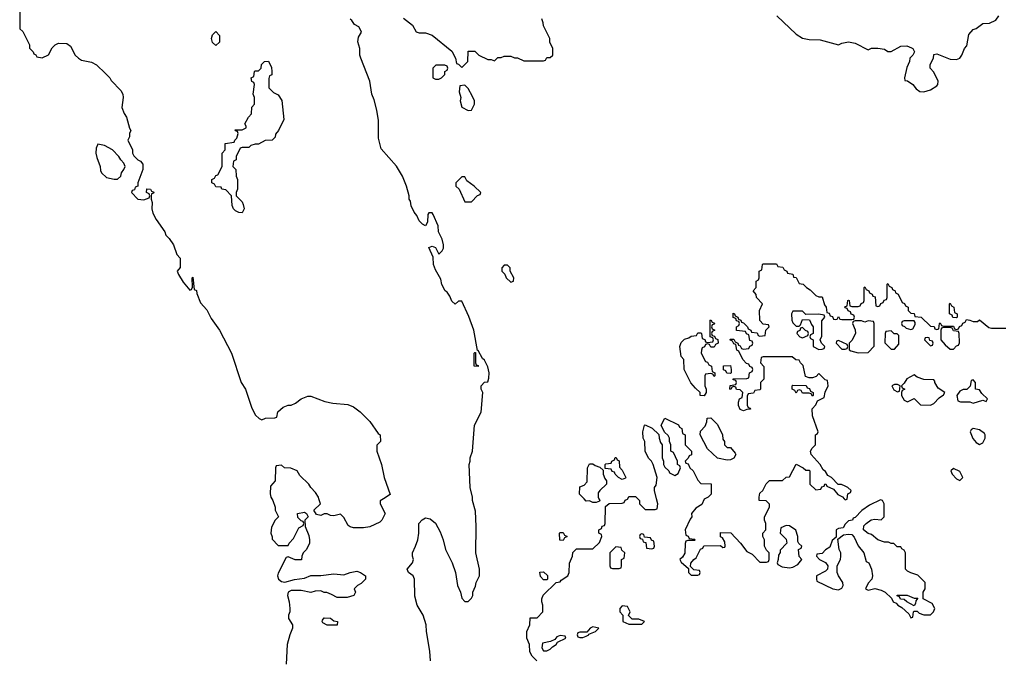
# Model space of a CAD drawing. Header units: inches. Extents: x 2789275 to 2951659, y 860290 to 1033804.
# Tile 102 of 256: x 2881613 to 2887621, y 969020 to 972926. Entities that reach past the tile are written whole.
import ezdxf

# ---------------------------------------------------------------- set-up
doc = ezdxf.new("R2010")
doc.units = ezdxf.units.IN
doc.header["$MEASUREMENT"] = 0
doc.layers.add('C8986', color=7, linetype='Continuous')
doc.layers.add('C8987', color=7, linetype='Continuous')

msp = doc.modelspace()

# ---------------------------------------------------------------- linework, layer by layer
at = {"layer": 'C8986', "color": 2}
for points, elevation in [([(2883151.3, 970000), (2883158, 969990), (2883171.3, 969950), (2883171.3, 969930), (2883191.3, 969890), (2883172, 969870), (2883150, 969826), (2883144.7, 969790), (2883152.7, 969767.3), (2883152.7, 969752.7), (2883190, 969714), (2883250, 969714), (2883258, 969730), (2883283.1, 969756.9), (2883316.4, 969823.6), (2883342, 969838), (2883346, 969850), (2883342, 969862), (2883330, 969866), (2883310, 969886), (2883308.7, 969910), (2883350, 969918), (2883362, 969910), (2883372, 969890), (2883352, 969870), (2883354, 969830), (2883376.9, 969776.9), (2883382, 969750), (2883382, 969730), (2883362, 969690), (2883342, 969670), (2883334, 969650), (2883332.7, 969627.3), (2883292.7, 969627.3), (2883250, 969646), (2883238, 969642), (2883190, 969546), (2883186, 969530), (2883191.3, 969510), (2883210, 969496), (2883230, 969491), (2883290, 969507.7), (2883350, 969516), (2883390, 969532), (2883451.3, 969531.3), (2883530, 969542.8), (2883590, 969536), (2883629.2, 969550.8), (2883670, 969557.3), (2883692, 969550), (2883722, 969530), (2883722, 969510), (2883696.9, 969483.1), (2883674, 969470), (2883654, 969450), (2883662, 969430), (2883651.1, 969408.9), (2883610, 969398), (2883550, 969398), (2883516.4, 969416.4), (2883487.3, 969427.3), (2883470, 969428), (2883450, 969438), (2883416.4, 969436.4), (2883390, 969428.7), (2883330, 969441.2), (2883270, 969439.3), (2883251.3, 969430), (2883246, 969410), (2883258, 969370), (2883262, 969330), (2883262, 969310), (2883252, 969290), (2883252, 969270), (2883278, 969230), (2883278, 969210), (2883261, 969170), (2883244.7, 969110), (2883238, 968990)], 6), ([(2883832.8, 970000), (2883812.7, 969987.3), (2883812, 969970), (2883842, 969910), (2883822, 969870), (2883810, 969858), (2883750, 969828), (2883710, 969822), (2883650, 969822), (2883630, 969828), (2883616.4, 969836.4), (2883590, 969886), (2883570, 969906), (2883530, 969895.3), (2883510, 969898), (2883488.4, 969908.4), (2883470, 969908.7), (2883450, 969899), (2883424, 969904), (2883408, 969930), (2883448, 969970), (2883438.5, 970000)], 6), ([(2884119, 969010), (2884115.3, 969070), (2884095.3, 969190), (2884094, 969230), (2884074, 969290), (2884039, 969350), (2884024.7, 969404.7), (2884022, 969510), (2884014, 969530), (2883986, 969550), (2883978, 969570), (2884008.7, 969610), (2884015.3, 969630), (2884008.7, 969650), (2884008.7, 969670), (2884028.7, 969710), (2884042, 969750), (2884049, 969790), (2884048.7, 969850), (2884068.9, 969871.1), (2884090, 969884.7), (2884118, 969878), (2884150.7, 969850.7), (2884178, 969798), (2884196, 969750), (2884211.3, 969690), (2884251.3, 969610), (2884271.1, 969551.1), (2884284.7, 969470), (2884302, 969430), (2884310, 969394), (2884330, 969374), (2884350, 969374), (2884370, 969394), (2884378, 969410), (2884378, 969430), (2884394, 969466), (2884398, 969490), (2884418, 969530), (2884418, 969570), (2884395.3, 969670), (2884398, 969830), (2884394.6, 969925.4), (2884375.3, 969990), (2884375.3, 970000)], 6), ([(2884768.7, 969010), (2884740.2, 969040.2), (2884726, 969066), (2884724, 969110), (2884708, 969150), (2884708, 969190), (2884726, 969230), (2884727.3, 969272.7), (2884770, 969274), (2884806, 969310), (2884806, 969350), (2884798, 969370), (2884798, 969390), (2884807.3, 969412.7), (2884886, 969490), (2884910, 969494), (2884916.4, 969503.6), (2884958, 969530), (2884966, 969550), (2884967.3, 969607.3), (2884986, 969650), (2884987.3, 969672.7), (2885010, 969694), (2885110, 969694), (2885150, 969734), (2885166, 969770), (2885162, 969782), (2885146, 969790), (2885146, 969810), (2885162, 969818), (2885167.3, 969832.7), (2885182, 969838), (2885186, 969850), (2885187.3, 969952.7), (2885208.9, 969971.1), (2885290, 969974), (2885302, 969978), (2885307.3, 969992.7), (2885322, 969998), (2885323, 970000)], 2), ([(2885147, 970000), (2885152, 969990), (2885150, 969986), (2885130, 969978), (2885110, 969978), (2885090, 969988), (2885070, 969986), (2885056.3, 970000)], 2), ([(2885384, 970000), (2885394, 969990), (2885394, 969970), (2885430, 969934), (2885490, 969934), (2885502, 969938), (2885506, 969970), (2885498.5, 970000)], 2), ([(2885794, 970000), (2885790, 969998), (2885775.3, 969964.7), (2885738, 969942), (2885712, 969910), (2885714, 969890), (2885703.6, 969876.4), (2885674, 969810), (2885678, 969778), (2885692.7, 969772.7), (2885698, 969758), (2885730, 969754), (2885734, 969750), (2885730, 969746), (2885690, 969746), (2885678, 969742), (2885672.7, 969727.3), (2885671.6, 969668.4), (2885656.9, 969643.1), (2885642, 969630), (2885650, 969614), (2885694, 969574), (2885694, 969550), (2885710, 969534), (2885750, 969534), (2885762, 969538), (2885766, 969550), (2885762, 969562), (2885727.3, 969567.3), (2885706, 969586), (2885707.3, 969607.3), (2885726, 969630), (2885740.4, 969639.6), (2885767.3, 969692.7), (2885782, 969698), (2885787.3, 969712.7), (2885890, 969714), (2885903.6, 969703.6), (2885914.6, 969705.4), (2885918, 969710), (2885916.4, 969736.4), (2885902, 969762), (2885888.4, 969768.4), (2885890, 969794), (2885952.7, 969792.7), (2886012, 969730), (2886050, 969678), (2886082, 969662), (2886130, 969614), (2886170, 969614), (2886182, 969618), (2886186, 969630), (2886186, 969670), (2886170, 969686), (2886158, 969710), (2886158, 969750), (2886148, 969770), (2886148, 969790), (2886166, 969810), (2886166, 969850), (2886158, 969870), (2886158, 969890), (2886188, 969950), (2886187.3, 969967.3), (2886167.3, 969987.3), (2886126, 969990), (2886126, 970000)], 2), ([(2886644.4, 970000), (2886650, 969994), (2886662, 969998), (2886662.3, 970000)], 2)]:
    msp.add_lwpolyline(points, dxfattribs=dict(at, elevation=elevation))
for points, elevation in [([(2886866.4, 969993.6), (2886798.8, 969961.2), (2886751.6, 969928.4), (2886710, 969886), (2886698, 969882), (2886694, 969870), (2886670, 969866), (2886650, 969846), (2886638, 969822), (2886610, 969818), (2886594, 969810), (2886594, 969766), (2886570, 969746), (2886556, 969704), (2886530, 969688), (2886510, 969666), (2886478, 969662), (2886474, 969650), (2886494, 969630), (2886530.7, 969610.7), (2886544.7, 969590), (2886542, 969570), (2886530, 969558), (2886474, 969530), (2886474, 969510), (2886478, 969498), (2886574, 969450), (2886610, 969444.7), (2886630, 969454), (2886638, 969470), (2886635.3, 969490), (2886609.1, 969529.1), (2886602, 969550), (2886602, 969590), (2886622, 969630), (2886624, 969650), (2886624, 969670), (2886614, 969690), (2886606, 969754), (2886640.4, 969779.6), (2886670, 969784.7), (2886690, 969782), (2886705.4, 969765.4), (2886730, 969712), (2886764.7, 969670), (2886778, 969618), (2886794, 969610), (2886811, 969571), (2886816, 969530), (2886812, 969510), (2886790, 969486), (2886774, 969450), (2886790, 969442), (2886830, 969452), (2886870, 969442), (2886894, 969430), (2886932.7, 969392.7), (2886942, 969370), (2886962, 969362), (2886972, 969350), (2886996, 969336), (2887038, 969298), (2887050, 969274), (2887062, 969278), (2887066, 969310), (2887070, 969314), (2887090, 969314), (2887102, 969302), (2887130, 969292), (2887170, 969292), (2887188, 969310), (2887198, 969330), (2887180.4, 969360.4), (2887126, 969390), (2887126, 969430), (2887138, 969450), (2887138, 969490), (2887093.2, 969533.2), (2887050, 969548), (2887030, 969558), (2887018, 969570), (2887018, 969670), (2887010, 969686), (2886995.3, 969695.3), (2886990, 969706), (2886967.3, 969707.3), (2886947.3, 969727.3), (2886930, 969728), (2886915.3, 969735.3), (2886890, 969735.3), (2886849.1, 969749.1), (2886810, 969782), (2886790, 969788.7), (2886762, 969810), (2886764.7, 969835.3), (2886778, 969850), (2886809, 969871), (2886830, 969876), (2886870, 969872), (2886888, 969890), (2886888.7, 969970), (2886878, 969990)], 2), ([(2886290, 969838), (2886258, 969822), (2886254, 969790), (2886290, 969754), (2886294, 969730), (2886252.7, 969687.3), (2886252.7, 969672.7), (2886243.6, 969656.4), (2886242, 969630), (2886234, 969610), (2886238, 969598), (2886265.4, 969585.4), (2886310, 969578), (2886330, 969582), (2886360.4, 969599.6), (2886386, 969630), (2886368.4, 969648.4), (2886366, 969690), (2886382, 969698), (2886386, 969710), (2886367.3, 969727.3), (2886360.4, 969740.4), (2886362, 969770), (2886348.9, 969808.9), (2886310, 969835.3)], 2), ([(2884930, 969746), (2884908.4, 969748.4), (2884906, 969790), (2884910, 969794), (2884930, 969794), (2884938, 969778), (2884954, 969770), (2884938, 969762)], 2), ([(2885410, 969786), (2885398, 969782), (2885394, 969770), (2885398, 969758), (2885414, 969754), (2885418, 969738), (2885432.7, 969732.7), (2885438, 969698), (2885470, 969694), (2885482, 969698), (2885486, 969710), (2885482, 969742), (2885467.3, 969747.3), (2885462, 969762), (2885426, 969766), (2885422, 969782)], 2), ([(2885250, 969706), (2885214, 969670), (2885214, 969590), (2885218, 969578), (2885230, 969574), (2885270, 969574), (2885282, 969578), (2885286, 969590), (2885286, 969630), (2885302, 969638), (2885306, 969670), (2885287.3, 969687.3), (2885282, 969702)], 2), ([(2884810, 969506), (2884790, 969526), (2884787.3, 969552.7), (2884810, 969554), (2884832.7, 969532.7), (2884834, 969510), (2884830, 969506)], 2), ([(2887070, 969346), (2887026, 969370), (2887010, 969386), (2886988, 969388), (2886982, 969402), (2886967.3, 969407.3), (2886967.3, 969412.7), (2887028.4, 969411.6), (2887070, 969394), (2887092.7, 969392.7), (2887082, 969378), (2887079.6, 969360.4)], 2), ([(2885290, 969346), (2885274, 969330), (2885274, 969310), (2885294, 969290), (2885294, 969250), (2885330, 969234), (2885410, 969234), (2885426, 969250), (2885390, 969266), (2885350, 969266), (2885327.3, 969287.3), (2885338, 969310), (2885322, 969342)], 2), ([(2883550, 969228.7), (2883488.9, 969228.9), (2883463.1, 969243.1), (2883458, 969250), (2883460.4, 969259.6), (2883470, 969274), (2883510, 969272), (2883530, 969254), (2883552, 969250)], 6), ([(2885110, 969218), (2885094, 969210), (2885074, 969186), (2885030, 969186), (2885018, 969182), (2885014, 969170), (2885018, 969158), (2885030, 969154), (2885050, 969154), (2885070, 969162), (2885086, 969170), (2885086, 969174), (2885126, 969190), (2885146, 969210)], 2), ([(2884910, 969166), (2884890, 969158), (2884878, 969142), (2884852, 969128), (2884802, 969118), (2884798, 969090), (2884810, 969072), (2884830, 969072), (2884850, 969082), (2884863.1, 969096.9), (2884886, 969110), (2884895.3, 969124.7), (2884946, 969150), (2884942, 969162)], 2)]:
    msp.add_lwpolyline(points, close=True, dxfattribs=dict(at, elevation=elevation))
at = {"layer": 'C8987', "color": 2}
for points, elevation in [([(2881612.7, 973007.3), (2881614, 972870), (2881632.7, 972852.7), (2881671.6, 972771.6), (2881672.7, 972752.7), (2881694, 972730), (2881698, 972718), (2881712, 972712), (2881718, 972698), (2881750, 972692), (2881788.4, 972711.6), (2881810, 972754), (2881828.4, 972771.6), (2881850, 972782), (2881899.6, 972779.6), (2881923.6, 972763.6), (2881952, 972710), (2881972, 972690), (2881990, 972678), (2882050, 972666), (2882082, 972650), (2882136.9, 972596.9), (2882162, 972570), (2882170, 972554), (2882230, 972494), (2882242, 972470), (2882244.7, 972450), (2882236, 972390), (2882250, 972352), (2882264.7, 972330), (2882283.6, 972263.6), (2882291.3, 972250), (2882282, 972230), (2882282, 972210), (2882272, 972190), (2882302, 972130), (2882302, 972110), (2882310, 972094), (2882334, 972070), (2882350, 972062), (2882363.6, 972043.6), (2882364.7, 972010), (2882334, 971930), (2882334, 971910), (2882318, 971902), (2882312.7, 971887.3), (2882298, 971882), (2882294, 971870), (2882334, 971830), (2882370, 971824.7), (2882402, 971838), (2882406, 971850), (2882402, 971862), (2882386, 971870), (2882388, 971892), (2882411.6, 971891.6), (2882418, 971878), (2882431.6, 971871.6), (2882430, 971866), (2882418, 971862), (2882414, 971850), (2882414, 971830), (2882422, 971810), (2882418.8, 971770), (2882424.5, 971744.5), (2882445.2, 971705.2), (2882498, 971630), (2882504.7, 971610), (2882524.7, 971590), (2882551, 971551), (2882571.1, 971491.1), (2882591.3, 971470), (2882592.7, 971412.7), (2882574, 971390), (2882582, 971370), (2882610, 971322), (2882650, 971274), (2882662, 971278), (2882667.3, 971292.7), (2882666, 971350), (2882670, 971354), (2882678, 971278), (2882691.6, 971271.6), (2882692.7, 971252.7), (2882716.9, 971196.9), (2882753.7, 971153.7), (2882780.5, 971100.5), (2882831, 971030), (2882904.7, 970890), (2882964.7, 970710), (2882991.3, 970670), (2883030, 970554), (2883051.6, 970511.6), (2883074, 970490), (2883090, 970482), (2883112.7, 970492.7), (2883170, 970494), (2883182, 970498), (2883188.4, 970531.6), (2883220.2, 970559.8), (2883250, 970571.3), (2883270, 970572), (2883296.4, 970583.6), (2883330, 970611.3), (2883370, 970626), (2883390, 970626), (2883474.4, 970594.4), (2883523.5, 970583.5), (2883615.3, 970575.3), (2883650, 970561), (2883690, 970531), (2883750, 970471.3), (2883799.6, 970399.6), (2883812, 970390), (2883814, 970350), (2883792.7, 970327.3), (2883792, 970290), (2883821, 970210), (2883836, 970130), (2883874, 970026), (2883832.8, 970000)], 6), ([(2883955.3, 972935.3), (2884010, 972892), (2884031.1, 972851.1), (2884050, 972844.7), (2884090, 972846), (2884130, 972831), (2884250, 972734), (2884272, 972690), (2884278, 972658), (2884290, 972654), (2884310, 972634), (2884348, 972670), (2884350, 972734), (2884390, 972734), (2884414, 972710), (2884470, 972682), (2884490, 972682), (2884510, 972674), (2884530, 972694), (2884550, 972694), (2884570, 972702), (2884610, 972702), (2884632.7, 972692.7), (2884650, 972692), (2884690, 972674), (2884810, 972674), (2884822, 972678), (2884830, 972694), (2884850, 972694), (2884866, 972710), (2884866, 972750), (2884848.4, 972788.4), (2884848, 972810), (2884808.4, 972888.4), (2884807.3, 972907.3), (2884798, 972930)], 6), ([(2886232, 972950), (2886350, 972838), (2886390, 972812), (2886430, 972804.7), (2886496.4, 972803.6), (2886610, 972772), (2886630, 972782), (2886670, 972791.3), (2886710, 972782), (2886790, 972742), (2886810, 972752), (2886849, 972751), (2886890, 972744.7), (2886910, 972732), (2886930, 972732), (2886990, 972764.7), (2887025.4, 972765.4), (2887054.4, 972754.4), (2887062, 972750), (2887072, 972730), (2887062, 972710), (2887044.7, 972690), (2887042, 972670), (2887025.4, 972634.6), (2887012, 972570), (2887014, 972554), (2887030, 972552), (2887062, 972530), (2887083.5, 972503.5), (2887106.4, 972486.4), (2887130, 972486), (2887170, 972498), (2887210, 972522), (2887215.3, 972530), (2887218, 972550), (2887190, 972606), (2887168, 972630), (2887168.4, 972651.6), (2887188, 972690), (2887190, 972714), (2887210, 972718), (2887290, 972684.7), (2887330, 972682), (2887348.9, 972691.1), (2887362, 972710), (2887378, 972750), (2887393.2, 972766.8), (2887404, 972836), (2887430, 972864.7), (2887450, 972871.3), (2887490, 972902), (2887530, 972904.7), (2887570, 972922), (2887588, 972950)], 6), ([(2884375.3, 970000), (2884375.3, 970010), (2884362, 970070), (2884355.3, 970210), (2884362, 970230), (2884362, 970250), (2884375.3, 970290), (2884388.7, 970450), (2884428, 970530), (2884438, 970650), (2884428.7, 970670), (2884428, 970690), (2884448.4, 970711.6), (2884470, 970714), (2884476.4, 970736.4), (2884478, 970770), (2884470, 970806), (2884450, 970846), (2884436.4, 970856.4), (2884410, 970906), (2884406, 970906), (2884384, 971030), (2884352.9, 971112.9), (2884310, 971206), (2884290, 971206), (2884270, 971188), (2884250, 971206), (2884238, 971238), (2884222, 971262), (2884209, 971270), (2884189.4, 971309.4), (2884182, 971342), (2884150, 971398), (2884137.2, 971430), (2884136.4, 971476.4), (2884110, 971534), (2884130, 971542), (2884150, 971534), (2884170, 971494), (2884190, 971514), (2884198, 971530), (2884198, 971550), (2884190, 971586), (2884168, 971630), (2884167.3, 971667.3), (2884136.4, 971736.4), (2884130, 971746), (2884110, 971746), (2884103.6, 971736.4), (2884102, 971690), (2884090, 971666), (2884070, 971678), (2884050, 971698), (2884035.3, 971730), (2884019, 971750), (2884001.2, 971790), (2883997.2, 971817.2), (2883989, 971830), (2883989, 971850), (2883974, 971910), (2883949.2, 971970), (2883911.9, 972031.9), (2883818, 972138), (2883802, 972202), (2883801.2, 972310), (2883792.7, 972372.7), (2883775.5, 972435.5), (2883761.2, 972470), (2883749.3, 972550), (2883694, 972690), (2883689, 972710), (2883688.7, 972750), (2883675.3, 972790), (2883680.4, 972819.6), (2883698, 972850), (2883696.4, 972856.4), (2883682, 972882), (2883656.4, 972896.4), (2883640.4, 972920.4), (2883630, 972928)], 6), ([(2886662.3, 970000), (2886666, 970030), (2886682, 970038), (2886686, 970050), (2886666, 970070), (2886650, 970078), (2886627.3, 970087.3), (2886608, 970088), (2886566, 970130), (2886543.1, 970143.1), (2886530, 970166), (2886516.4, 970176.4), (2886498, 970210), (2886442, 970270), (2886438, 970290), (2886448, 970310), (2886468, 970330), (2886468.4, 970391.6), (2886482, 970398), (2886486, 970410), (2886450, 970506), (2886448.7, 970550), (2886470, 970574), (2886482, 970598), (2886522, 970618), (2886528.4, 970651.6), (2886546, 970690), (2886542, 970722), (2886527.3, 970727.3), (2886490, 970766), (2886472.7, 970747.3), (2886450, 970738), (2886430, 970738), (2886407.3, 970747.3), (2886394, 970814), (2886378, 970830), (2886370, 970846), (2886348.4, 970848.4), (2886327.3, 970867.3), (2886150, 970866), (2886138, 970862), (2886134, 970830), (2886152.7, 970807.3), (2886154, 970730), (2886134, 970710), (2886134, 970670), (2886130, 970666), (2886098, 970662), (2886090, 970646), (2886058, 970642), (2886052.7, 970627.3), (2886052.7, 970572.7), (2886058, 970558), (2886070, 970554), (2886072.7, 970547.3), (2886050, 970546), (2886030, 970538), (2886010, 970546), (2885998, 970570), (2885998, 970590), (2886006, 970610), (2886022, 970618), (2886026, 970650), (2886010, 970666), (2885987.3, 970667.3), (2885982, 970682), (2885970, 970686), (2885958, 970682), (2885952.7, 970667.3), (2885946, 970670), (2885947.3, 970692.7), (2885982, 970698), (2885986, 970710), (2885982, 970722), (2885967.3, 970727.3), (2885967.3, 970732.7), (2886050, 970734), (2886062, 970738), (2886066, 970770), (2886082, 970778), (2886086, 970790), (2886082, 970802), (2886067.3, 970807.3), (2886062, 970822), (2886047.3, 970827.3), (2886026, 970850), (2886002, 970902), (2885988.4, 970908.4), (2885982, 970942), (2885970, 970946), (2885962, 970962), (2885946, 970970), (2885950, 970974), (2885970, 970974), (2885978, 970958), (2885994, 970950), (2885998, 970938), (2886010, 970934), (2886018, 970918), (2886030, 970914), (2886062, 970918), (2886067.3, 970932.7), (2886082, 970938), (2886086, 970950), (2886082, 970962), (2886067.3, 970967.3), (2886062, 971002), (2886048, 971008), (2886042, 971022), (2885987.3, 971027.3), (2885986, 971050), (2886002, 971058), (2886006, 971070), (2886002, 971082), (2885987.3, 971087.3), (2885982, 971102), (2885967.3, 971107.3), (2885967.3, 971132.7), (2885974, 971130), (2885978, 971118), (2885994, 971110), (2885998, 971098), (2886014, 971090), (2886018, 971078), (2886030, 971074), (2886054, 971050), (2886058, 971038), (2886074, 971030), (2886078, 971018), (2886112.7, 971012.7), (2886118, 970998), (2886130, 970994), (2886162, 970998), (2886166, 971030), (2886186, 971050), (2886182, 971062), (2886150, 971066), (2886128.4, 971088.4), (2886128, 971150), (2886146, 971190), (2886108, 971230), (2886107.3, 971247.3), (2886088, 971270), (2886106, 971290), (2886106, 971330), (2886122, 971338), (2886126, 971350), (2886126, 971390), (2886142, 971398), (2886146, 971430), (2886150, 971434), (2886230, 971434), (2886238, 971418), (2886270, 971414), (2886278, 971398), (2886294, 971390), (2886298, 971378), (2886330, 971372), (2886334, 971354), (2886351.1, 971351.1), (2886370, 971314), (2886394, 971310), (2886414, 971290), (2886436.9, 971276.9), (2886470, 971242), (2886490, 971234), (2886510, 971234), (2886523.6, 971183.6), (2886534, 971170), (2886538, 971138), (2886552.7, 971132.7), (2886558, 971118), (2886572.7, 971112.7), (2886578, 971098), (2886590, 971094), (2886602, 971098), (2886610, 971114), (2886618, 971098), (2886630, 971094), (2886690, 971094), (2886702, 971098), (2886706, 971110), (2886702, 971122), (2886687.3, 971127.3), (2886682, 971142), (2886667.3, 971147.3), (2886662, 971162), (2886650, 971166), (2886648.4, 971171.6), (2886662, 971178), (2886666, 971210), (2886670, 971214), (2886674, 971210), (2886678, 971178), (2886690, 971174), (2886730, 971174), (2886742, 971178), (2886747.3, 971192.7), (2886762, 971198), (2886766, 971210), (2886766, 971290), (2886770, 971294), (2886778, 971278), (2886794, 971270), (2886798, 971258), (2886814, 971250), (2886818, 971238), (2886832.7, 971232.7), (2886838, 971178), (2886850, 971174), (2886862, 971178), (2886867.3, 971192.7), (2886882, 971198), (2886887.3, 971212.7), (2886902, 971218), (2886906, 971230), (2886906, 971310), (2886910, 971314), (2886918, 971298), (2886934, 971290), (2886938, 971278), (2886954, 971270), (2886958, 971258), (2886974, 971250), (2886998, 971198), (2887012.7, 971192.7), (2887018, 971178), (2887034, 971170), (2887034, 971150), (2887050, 971134), (2887070, 971132), (2887074, 971114), (2887114, 971110), (2887170, 971054), (2887192.7, 971052.7), (2887198, 971038), (2887210, 971034), (2887222, 971038), (2887226, 971070), (2887230, 971074), (2887238, 971058), (2887250, 971054), (2887310, 971054), (2887318, 971038), (2887330, 971034), (2887342, 971038), (2887347.3, 971052.7), (2887362, 971058), (2887367.3, 971072.7), (2887382, 971078), (2887390, 971094), (2887411.6, 971091.6), (2887430, 971082), (2887456.4, 971083.6), (2887470, 971092), (2887526.4, 971046.4), (2887542, 971042), (2887630, 971042)], 2), ([(2885498.5, 970000), (2885486, 970050), (2885486, 970070), (2885496.4, 970083.6), (2885502, 970130), (2885478, 970210), (2885468, 970230), (2885449.1, 970249.1), (2885428.7, 970290), (2885428, 970350), (2885418, 970370), (2885415.3, 970410), (2885426, 970450), (2885430, 970452), (2885471.6, 970431.6), (2885512.7, 970392.7), (2885514, 970370), (2885523.6, 970343.6), (2885534, 970330), (2885534, 970250), (2885542, 970230), (2885542, 970210), (2885550, 970194), (2885574, 970170), (2885578, 970158), (2885610, 970142), (2885630, 970154), (2885646, 970190), (2885642, 970202), (2885626, 970210), (2885626, 970230), (2885602, 970282), (2885586, 970290), (2885586, 970330), (2885578, 970350), (2885578, 970370), (2885570, 970386), (2885547.3, 970407.3), (2885528, 970450), (2885550, 970492), (2885632.7, 970452.7), (2885638, 970438), (2885654, 970430), (2885658, 970398), (2885674, 970390), (2885674, 970330), (2885712, 970290), (2885711.6, 970268.4), (2885698, 970262), (2885692.7, 970247.3), (2885674, 970230), (2885678, 970218), (2885692.7, 970212.7), (2885702, 970190), (2885722, 970170), (2885750, 970114), (2885770, 970094), (2885831.6, 970091.6), (2885831.6, 970028.4), (2885814, 970010), (2885794, 970000)], 2), ([(2883438.5, 970000), (2883435.3, 970010), (2883418, 970038), (2883389.1, 970069.1), (2883378, 970090), (2883323.1, 970143.1), (2883306, 970170), (2883267.3, 970187.3), (2883228.4, 970188.4), (2883210, 970206), (2883178, 970202), (2883174, 970190), (2883172, 970110), (2883143.6, 970076.4), (2883142, 970030), (2883144.7, 970010), (2883151.3, 970000)], 6), ([(2885056.3, 970000), (2885028.4, 970028.4), (2885030, 970074), (2885056.4, 970083.6), (2885076.4, 970103.6), (2885078, 970190), (2885090, 970214), (2885110, 970214), (2885123.6, 970203.6), (2885152.7, 970192.7), (2885174, 970174), (2885174, 970150), (2885183.6, 970123.6), (2885194, 970110), (2885194, 970090), (2885152, 970050), (2885143.6, 970036.4), (2885142, 970010), (2885147, 970000)], 2), ([(2886126, 970000), (2886126, 970010), (2886130, 970034), (2886148.4, 970051.6), (2886168.4, 970091.6), (2886187.3, 970112.7), (2886267.3, 970112.7), (2886290, 970132), (2886310, 970134), (2886350, 970212), (2886394, 970190), (2886410, 970174), (2886430, 970174), (2886434, 970170), (2886434, 970090), (2886470, 970054), (2886502, 970058), (2886507.3, 970072.7), (2886522, 970078), (2886526, 970090), (2886531.6, 970091.6), (2886538, 970078), (2886578, 970058), (2886605.4, 970025.4), (2886632.7, 970012.7), (2886644.4, 970000)], 2), ([(2885323, 970000), (2885330, 970014), (2885370, 970014), (2885384, 970000)], 2)]:
    msp.add_lwpolyline(points, dxfattribs=dict(at, elevation=elevation))
for points, elevation in [([(2882810, 972768), (2882790, 972786), (2882784, 972810), (2882790, 972834), (2882810, 972854), (2882832, 972830), (2882831.6, 972788.4)], 6), ([(2882970, 971746), (2882950, 971748), (2882930, 971758), (2882918, 971770), (2882908.4, 971791.6), (2882906, 971850), (2882870, 971886), (2882846, 971890), (2882842, 971902), (2882810, 971906), (2882802, 971922), (2882786, 971930), (2882786, 971950), (2882802, 971958), (2882810, 971974), (2882822, 971978), (2882848, 972030), (2882848, 972110), (2882866, 972130), (2882866, 972170), (2882922, 972178), (2882926, 972190), (2882938, 972202), (2882946, 972230), (2882942, 972242), (2882930, 972246), (2882927.3, 972252.7), (2882970, 972254), (2882994, 972266), (2882994.6, 972274.6), (2882986, 972290), (2883008, 972330), (2883028, 972350), (2883028.4, 972391.6), (2883046, 972410), (2883046, 972450), (2883038, 972470), (2883046, 972530), (2883042, 972542), (2883028.4, 972548.4), (2883026, 972570), (2883042, 972578), (2883046, 972610), (2883050, 972614), (2883070, 972614), (2883086, 972630), (2883088.7, 972651.3), (2883106, 972670), (2883130, 972672), (2883150, 972634), (2883152, 972610), (2883151.6, 972588.4), (2883138, 972582), (2883132.7, 972567.3), (2883132, 972510), (2883162, 972482), (2883190, 972466), (2883212.1, 972432.1), (2883223.6, 972316.4), (2883191.6, 972248.4), (2883172.7, 972227.3), (2883171.6, 972208.4), (2883154, 972190), (2883110, 972188), (2883070, 972166), (2883050, 972166), (2883023.6, 972156.4), (2883010, 972146), (2882970, 972146), (2882958, 972142), (2882934, 972090), (2882934, 972070), (2882918, 972062), (2882914, 972030), (2882931.6, 972011.6), (2882934, 971970), (2882942, 971950), (2882942, 971890), (2882934, 971870), (2882934, 971850), (2882970, 971814), (2882976.9, 971796.9), (2882982, 971770)], 6), ([(2884207.3, 972647.3), (2884152.7, 972647.3), (2884134, 972630), (2884134, 972570), (2884150, 972562), (2884170, 972562), (2884186, 972570), (2884206, 972590), (2884206, 972610), (2884222, 972618), (2884226, 972630), (2884222, 972642)], 6), ([(2884330, 972526), (2884298, 972522), (2884294, 972486), (2884304.7, 972450), (2884301, 972430), (2884311, 972391), (2884350, 972371.3), (2884370, 972374), (2884388, 972410), (2884388, 972430), (2884376.4, 972456.4), (2884350, 972506)], 6), ([(2882090, 972166), (2882079.6, 972140.4), (2882078, 972110), (2882083.6, 972083.6), (2882104.7, 972030), (2882105.4, 972005.4), (2882112, 971990), (2882142.8, 971962.8), (2882190, 971951.3), (2882210, 971952), (2882228.9, 971971.1), (2882234, 971990), (2882248.7, 972010), (2882255.3, 972030), (2882248, 972050), (2882229.1, 972069.1), (2882218, 972090), (2882178, 972130), (2882130, 972158)], 6), ([(2884330, 971966), (2884310, 971966), (2884274, 971930), (2884274, 971910), (2884294, 971890), (2884330, 971814), (2884370, 971814), (2884407.3, 971852.7), (2884422, 971858), (2884426, 971870), (2884386, 971910), (2884342, 971942)], 6), ([(2884590, 971426), (2884570, 971426), (2884554, 971410), (2884554, 971390), (2884572.7, 971372.7), (2884582, 971350), (2884610, 971322), (2884626, 971330), (2884628, 971350), (2884606, 971390), (2884606, 971410)], 6), ([(2887330, 971106), (2887307.3, 971107.3), (2887302, 971122), (2887286, 971130), (2887286, 971190), (2887290, 971194), (2887298, 971178), (2887314, 971170), (2887318, 971138), (2887334, 971130), (2887334, 971110)], 2), ([(2886390, 971146), (2886330, 971146), (2886322, 971130), (2886324.7, 971090), (2886330, 971074), (2886350, 971054), (2886370, 971054), (2886378, 971062), (2886390, 971094), (2886432.7, 971092.7), (2886443.6, 971063.6), (2886454, 971050), (2886454, 971010), (2886438, 971002), (2886434, 970990), (2886438, 970978), (2886454, 970970), (2886454, 970930), (2886490, 970912), (2886510, 970914), (2886522, 970918), (2886526, 970930), (2886506, 970950), (2886498, 970970), (2886507.3, 970992.7), (2886507.3, 971087.3), (2886526, 971110), (2886522, 971122), (2886490, 971128), (2886410, 971126)], 2), ([(2885830, 970926), (2885822, 970942), (2885810, 970946), (2885798, 970942), (2885792, 970928), (2885778, 970922), (2885772.7, 970907.3), (2885772, 970890), (2885798, 970838), (2885810, 970834), (2885818, 970818), (2885834, 970810), (2885838, 970778), (2885854, 970770), (2885854, 970750), (2885850, 970746), (2885842, 970762), (2885830, 970766), (2885798, 970762), (2885794, 970750), (2885794, 970690), (2885802, 970670), (2885802, 970650), (2885790, 970628), (2885766, 970630), (2885766, 970650), (2885736.4, 970676.4), (2885709.1, 970709.1), (2885668, 970790), (2885666, 970850), (2885648.4, 970868.4), (2885642, 970930), (2885650, 970954), (2885670, 970974), (2885696.4, 970983.6), (2885710, 970994), (2885742, 970998), (2885750, 971014), (2885770, 971014), (2885774, 971010), (2885778, 970978), (2885792.7, 970972.7), (2885798, 970958), (2885810, 970954), (2885842, 970958), (2885846, 970970), (2885842, 970982), (2885826, 970990), (2885826, 971090), (2885830, 971092), (2885838, 971078), (2885851.6, 971071.6), (2885850, 971066), (2885838, 971062), (2885834, 971050), (2885838, 971038), (2885854, 971030), (2885838, 971022), (2885834, 971010), (2885838, 970998), (2885852.7, 970992.7), (2885858, 970978), (2885872.7, 970972.7), (2885874, 970950), (2885858, 970942), (2885850, 970926)], 2), ([(2886790, 971086), (2886770, 971078), (2886750, 971086), (2886710, 971086), (2886698, 971082), (2886694, 971070), (2886711.6, 971031.6), (2886712, 971010), (2886690, 970966), (2886674, 970950), (2886674, 970910), (2886683.6, 970903.6), (2886730, 970892), (2886790, 970894), (2886827.3, 970932.7), (2886826, 971070), (2886822, 971082)], 2), ([(2887070, 971086), (2887010, 971086), (2886998, 971082), (2886994, 971070), (2886998, 971058), (2887012.7, 971052.7), (2887022, 971042), (2887050, 971034), (2887062, 971038), (2887076.4, 971063.6), (2887076.4, 971076.4)], 2), ([(2886390, 971046), (2886378, 971042), (2886372.7, 971027.3), (2886358, 971022), (2886354, 971010), (2886374, 970990), (2886390, 970982), (2886422, 970998), (2886426, 971010), (2886422, 971022), (2886407.3, 971027.3)], 2), ([(2886930, 971026), (2886898, 971022), (2886894, 971010), (2886892.7, 970952.7), (2886930, 970914), (2886950, 970914), (2886976.4, 970943.6), (2886976.4, 970996.4), (2886967.3, 971007.3), (2886948.4, 971008.4)], 2), ([(2887290, 971046), (2887250, 971046), (2887238, 971042), (2887234, 971030), (2887234, 970970), (2887259.6, 970939.6), (2887290, 970914), (2887310, 970914), (2887330, 970934), (2887342, 970938), (2887347.3, 970952.7), (2887346, 971010), (2887342, 971022), (2887310, 971026), (2887302, 971042)], 2), ([(2886610, 970966), (2886598, 970962), (2886594, 970950), (2886630, 970914), (2886650, 970914), (2886662, 970918), (2886666, 970930), (2886662, 970942)], 2), ([(2887150, 970986), (2887138, 970982), (2887134, 970970), (2887170, 970934), (2887182, 970938), (2887186, 970950), (2887182, 970962), (2887166, 970966), (2887162, 970982)], 2), ([(2884410, 970808), (2884386, 970810), (2884386, 970890), (2884390, 970894), (2884394, 970894), (2884394, 970830), (2884398, 970818), (2884410, 970814)], 6), ([(2885950, 970766), (2885927.3, 970767.3), (2885922, 970782), (2885907.3, 970787.3), (2885907.3, 970812.7), (2885950, 970814), (2885954, 970790), (2885954, 970770)], 2), ([(2887070, 970758), (2887026.8, 970733.2), (2887010, 970706), (2886994, 970690), (2886998, 970678), (2887014, 970670), (2886998, 970662), (2886994, 970650), (2886994, 970630), (2887010, 970602), (2887030, 970592), (2887070, 970612), (2887110, 970574), (2887170, 970572), (2887190, 970582), (2887223.1, 970616.9), (2887250, 970634), (2887258, 970650), (2887216.4, 970676.4), (2887198, 970710), (2887198, 970718), (2887190, 970726), (2887129.1, 970729.1), (2887090, 970742)], 2), ([(2887430, 970726), (2887418, 970722), (2887412.7, 970687.3), (2887391.6, 970668.4), (2887370, 970668), (2887350, 970658), (2887332, 970630), (2887338, 970598), (2887352.7, 970592.7), (2887410, 970592), (2887430, 970584.7), (2887490, 970602), (2887510, 970594), (2887518, 970610), (2887483.1, 970643.1), (2887470, 970666), (2887446, 970670), (2887446, 970710)], 2), ([(2886450, 970626), (2886442, 970642), (2886430, 970646), (2886390, 970646), (2886382, 970662), (2886370, 970666), (2886358, 970662), (2886350, 970646), (2886342, 970662), (2886326, 970670), (2886326, 970690), (2886330, 970694), (2886412.7, 970692.7), (2886418, 970678), (2886432.7, 970672.7), (2886438, 970658), (2886454, 970650), (2886454, 970630)], 2), ([(2886970, 970698), (2886950, 970698), (2886934, 970690), (2886946, 970666), (2886970, 970654), (2886982, 970658), (2886986, 970690)], 2), ([(2885930, 970314), (2885950, 970314), (2885979.6, 970279.6), (2885982, 970270), (2885970, 970248), (2885950, 970238), (2885930, 970235.3), (2885870, 970248), (2885810, 970306), (2885766, 970390), (2885767.3, 970412.7), (2885796.4, 970443.6), (2885806, 970470), (2885807.3, 970492.7), (2885830, 970494), (2885870, 970454), (2885902, 970390), (2885903.6, 970363.6), (2885914, 970350), (2885914, 970330)], 2), ([(2887431.6, 970428.4), (2887419.6, 970420.4), (2887412, 970410), (2887428, 970368), (2887450, 970344.7), (2887470, 970331.3), (2887490, 970342), (2887504, 970370), (2887504, 970390), (2887499.3, 970399.3), (2887470, 970421.2)], 2), ([(2885290, 970118), (2885266, 970130), (2885246, 970150), (2885242, 970162), (2885227.3, 970167.3), (2885222, 970182), (2885186, 970186), (2885186, 970210), (2885190, 970214), (2885222, 970218), (2885226, 970230), (2885242, 970238), (2885247.3, 970252.7), (2885252.7, 970252.7), (2885258, 970238), (2885271.6, 970231.6), (2885272.7, 970192.7), (2885290, 970174), (2885312, 970130), (2885310, 970126)], 2), ([(2887310, 970186), (2887294, 970170), (2887302, 970150), (2887330, 970122), (2887350, 970112), (2887368, 970130), (2887350, 970166)], 2)]:
    msp.add_lwpolyline(points, close=True, dxfattribs=dict(at, elevation=elevation))

doc.saveas('drawing.dxf')
